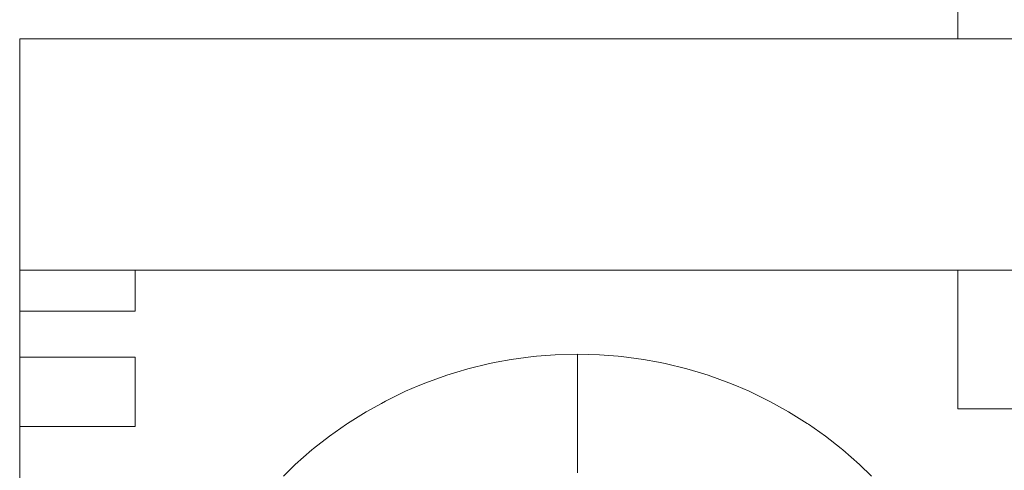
# Model space of a CAD drawing. Header units: millimetres. Extents: x 2826 to 3034, y 1533 to 1590.
# Tile 188 of 248: x 2985.602 to 2986.028, y 1580.952 to 1581.147. Entities that reach past the tile are written whole.
import ezdxf
from ezdxf.enums import TextEntityAlignment as Align

# ---------------------------------------------------------------- set-up
doc = ezdxf.new("R2010")
doc.units = ezdxf.units.MM
doc.set_wipeout_variables(frame=1)
doc.layers.add('_Caneta_No__220', color=7, linetype='Continuous', lineweight=15, true_color=0x8a8a8a)
doc.styles.add('ESTILO_GERADO_2', font='arial.ttf')

# ---------------------------------------------------------------- blocks, each defined once
blk = doc.blocks.new('A$Cdd268059')
at = {"layer": '_Caneta_No__220'}
for p, q in [((0.79828, 9.1362), (0.79828, 10.0362)), ((0.60505, 9.15758), (0.61455, 9.15885)), ((0.61455, 9.15885), (0.61604, 9.15897)), ((0.61604, 9.15897), (0.6241, 9.15962)), ((0.6241, 9.15962), (0.63368, 9.15987)), ((0.63368, 9.15987), (0.64326, 9.15962)), ((0.63368, 9.15987), (0.63368, 9.15961)), ((0.63368, 9.15961), (0.63368, 9.15952)), ((0.63368, 9.15884), (0.63368, 9.15952)), ((0.63368, 9.15884), (0.63368, 9.15852)), ((0.63368, 9.15756), (0.63368, 9.15852)), ((0.64326, 9.15962), (0.65132, 9.15897)), ((0.65132, 9.15897), (0.65281, 9.15885)), ((0.65281, 9.15885), (0.66231, 9.15758)), ((0.58145, 9.15206), (0.58632, 9.15353)), ((0.58632, 9.15353), (0.59563, 9.1558)), ((0.59563, 9.1558), (0.59858, 9.15636)), ((0.59858, 9.15636), (0.60505, 9.15758)), ((0.63368, 9.15756), (0.63368, 9.15689)), ((0.63368, 9.15578), (0.63368, 9.15689)), ((0.63368, 9.15578), (0.63368, 9.15464)), ((0.63368, 9.15464), (0.63368, 9.15351)), ((0.63368, 9.15179), (0.63368, 9.15351)), ((0.66231, 9.15758), (0.66879, 9.15636)), ((0.66879, 9.15636), (0.67173, 9.1558)), ((0.67173, 9.1558), (0.68104, 9.15353)), ((0.68104, 9.15353), (0.68591, 9.15206)), ((0.56813, 9.14751), (0.57715, 9.15076)), ((0.57715, 9.15076), (0.58145, 9.15206)), ((0.63368, 9.15179), (0.63368, 9.15076)), ((0.63368, 9.14836), (0.63368, 9.15076)), ((0.68591, 9.15206), (0.69022, 9.15076)), ((0.69022, 9.15076), (0.69923, 9.14751)), ((0.5593, 9.14379), (0.56482, 9.14611)), ((0.56482, 9.14611), (0.56813, 9.14751)), ((0.63368, 9.14836), (0.63368, 9.14756)), ((0.63368, 9.14438), (0.63368, 9.14756)), ((0.69923, 9.14751), (0.70254, 9.14611)), ((0.70254, 9.14611), (0.70806, 9.14379)), ((0.55069, 9.1396), (0.5593, 9.14379)), ((0.63368, 9.14438), (0.63368, 9.14392)), ((0.63368, 9.13987), (0.63368, 9.14392)), ((0.70806, 9.14379), (0.71668, 9.1396)), ((0.5423, 9.13495), (0.54885, 9.13858)), ((0.54885, 9.13858), (0.55069, 9.1396)), ((0.63368, 9.13543), (0.63368, 9.13987)), ((0.71668, 9.1396), (0.71851, 9.13858)), ((0.71851, 9.13858), (0.72506, 9.13495)), ((0.53418, 9.12987), (0.5423, 9.13495)), ((0.63368, 9.13543), (0.63368, 9.13483)), ((0.63368, 9.13064), (0.63368, 9.13483)), ((0.72506, 9.13495), (0.73319, 9.12987)), ((0.82328, 9.1362), (0.79828, 9.1362)), ((0.52634, 9.12436), (0.53369, 9.12952)), ((0.53369, 9.12952), (0.53418, 9.12987)), ((0.63368, 9.13064), (0.63368, 9.12936)), ((0.63368, 9.12551), (0.63368, 9.12936)), ((0.73319, 9.12987), (0.73368, 9.12952)), ((0.73368, 9.12952), (0.74103, 9.12436)), ((0.5195, 9.119), (0.52634, 9.12436)), ((0.63368, 9.12551), (0.63368, 9.12348)), ((0.74103, 9.12436), (0.74786, 9.119)), ((0.63368, 9.1201), (0.63368, 9.12348)), ((0.63368, 9.1201), (0.63368, 9.11726)), ((0.51159, 9.11213), (0.5188, 9.11844)), ((0.5188, 9.11844), (0.5195, 9.119)), ((0.63368, 9.11726), (0.63368, 9.11442)), ((0.74786, 9.119), (0.74857, 9.11844)), ((0.74857, 9.11844), (0.75578, 9.11213)), ((0.50644, 9.10712), (0.51159, 9.11213)), ((0.63368, 9.11073), (0.63368, 9.11442)), ((0.75578, 9.11213), (0.76093, 9.10712)), ((0.63368, 9.11073), (0.63368, 9.10852))]:
    blk.add_line(p, q, dxfattribs=at)
blk.add_lwpolyline([(0.39231, 8.29352), (0.82328, 8.29352), (0.82328, 9.2962), (0.39231, 9.2962)], close=True, dxfattribs=at)
at = {"layer": '_Caneta_No__220', "style": 'ESTILO_GERADO_2'}
for p in [(34.43091, 10.5457), (35.03091, 10.5457)]:
    blk.add_attdef('txt', text='', height=0.12, dxfattribs=at).set_placement(p, align=Align.MIDDLE_CENTER)
blk.add_attdef('txt', text='', height=0.12, rotation=90, dxfattribs=at).set_placement((1.29582, 6.40326), align=Align.MIDDLE_CENTER)
for points in [[(0.39231, 9.17852), (0.39731, 9.17852), (0.44231, 9.17852), (0.44231, 9.20852), (0.39731, 9.20852), (0.39231, 9.20852)], [(0.39231, 9.12852), (0.39731, 9.12852), (0.44231, 9.12852), (0.44231, 9.15852), (0.39731, 9.15852), (0.39231, 9.15852)]]:
    blk.add_wipeout(points).dxf.layer = '_Caneta_No__220'
at = {"layer": '_Caneta_No__220'}
for points in [[(0.39231, 9.20852), (0.39731, 9.20852), (0.44231, 9.20852)], [(0.39231, 9.17852), (0.39231, 9.20852)], [(0.44231, 9.20852), (0.44231, 9.17852)], [(0.44231, 9.17852), (0.39731, 9.17852), (0.39231, 9.17852)], [(0.39231, 9.15852), (0.39731, 9.15852), (0.44231, 9.15852)], [(0.39231, 9.12852), (0.39231, 9.15852)], [(0.44231, 9.15852), (0.44231, 9.12852)], [(0.44231, 9.12852), (0.39731, 9.12852), (0.39231, 9.12852)]]:
    blk.add_lwpolyline(points, dxfattribs=at)
blk.add_wipeout([(0.39231, 9.1962), (0.82328, 9.1962), (0.82328, 9.2962), (0.39231, 9.2962)]).dxf.layer = '_Caneta_No__220'
for points in [[(0.82328, 9.2962), (0.39231, 9.2962)], [(0.39231, 9.2962), (0.39231, 9.1962)], [(0.39231, 9.1962), (0.82328, 9.1962)]]:
    blk.add_lwpolyline(points, dxfattribs=at)

msp = doc.modelspace()

# ---------------------------------------------------------------- block references
msp.add_blockref('A$Cdd268059', (2985.20936, 1571.84223))

doc.saveas('drawing.dxf')
